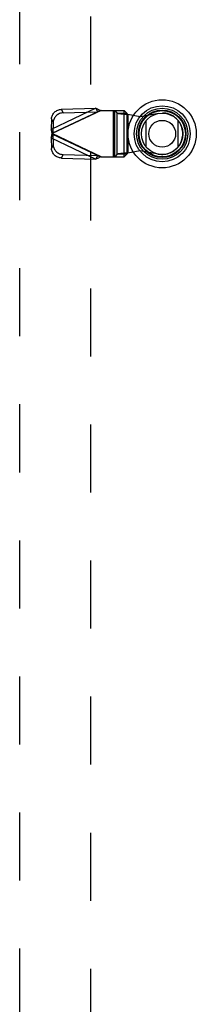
# Model space of a CAD drawing. Header units: inches. Extents: x 0 to 200, y 0 to 129.
# Tile 94 of 256: x 62.42 to 65.28, y 50.11 to 66.03. Entities that reach past the tile are written whole.
import ezdxf

# ---------------------------------------------------------------- set-up
doc = ezdxf.new("R2010")
doc.units = ezdxf.units.IN
doc.header["$LTSCALE"] = 11
doc.header["$MEASUREMENT"] = 0
doc.linetypes.add('HIDDEN', pattern=[0.2, 0.1, -0.1])
doc.layers.add('DEFAULT_2', color=8, linetype='HIDDEN')
doc.layers.add('RIGHTHAND_DOOR_ASSEMBLY', color=7, linetype='CONTINUOUS')

msp = doc.modelspace()

# ---------------------------------------------------------------- linework, layer by layer
at = {"layer": 'DEFAULT_2', "color": 8, "linetype": 'HIDDEN'}
msp.add_line((63.568, 92.484), (63.568, 35.887), dxfattribs=at)
at = {"layer": 'RIGHTHAND_DOOR_ASSEMBLY', "color": 8, "linetype": 'HIDDEN'}
for p, q in [((62.425, 34.511), (62.425, 93.861)), ((63.654, 64.6), (62.933, 64.257)), ((63.738, 64.562), (62.951, 64.188)), ((62.96, 64.201), (63.681, 64.543)), ((63.099, 64.582), (63.654, 64.6)), ((63.126, 64.525), (63.099, 64.582)), ((63.126, 64.525), (63.681, 64.543)), ((63.654, 64.6), (63.681, 64.543)), ((63.719, 64.556), (63.7, 64.549)), ((63.738, 64.562), (63.719, 64.556)), ((63.738, 64.562), (64.113, 64.562)), ((63.935, 64.562), (63.935, 63.814)), ((63.955, 64.562), (63.955, 63.814)), ((63.958, 64.562), (63.997, 64.52)), ((63.997, 64.52), (64.152, 64.52)), ((63.997, 63.856), (63.997, 64.52)), ((64.109, 63.814), (64.109, 64.562)), ((64.152, 64.52), (64.113, 64.562)), ((64.152, 64.52), (64.152, 63.856)), ((64.171, 64.501), (64.368, 64.463)), ((64.171, 64.501), (64.171, 63.874)), ((64.368, 64.463), (64.663, 64.517)), ((62.939, 64.43), (62.933, 64.257)), ((62.939, 64.43), (62.966, 64.373)), ((62.966, 64.373), (62.96, 64.201)), ((62.96, 64.201), (62.933, 64.257)), ((62.933, 64.118), (62.96, 64.175)), ((62.945, 64.164), (62.951, 64.188)), ((63.738, 63.814), (62.951, 64.188)), ((63.681, 63.833), (62.96, 64.175)), ((62.96, 64.175), (62.966, 64.003)), ((62.933, 64.118), (63.654, 63.776)), ((62.933, 64.118), (62.939, 63.946)), ((62.966, 64.003), (62.939, 63.946)), ((63.099, 63.794), (63.126, 63.851)), ((63.126, 63.851), (63.681, 63.833)), ((63.997, 63.856), (63.958, 63.814)), ((64.152, 63.856), (63.997, 63.856)), ((64.113, 63.814), (64.152, 63.856)), ((64.171, 63.874), (64.136, 63.872)), ((64.368, 63.912), (64.171, 63.874)), ((64.663, 63.859), (64.368, 63.912)), ((63.099, 63.794), (63.654, 63.776)), ((63.681, 63.833), (63.654, 63.776)), ((63.738, 63.814), (64.113, 63.814))]:
    msp.add_line(p, q, dxfattribs=at)
at = {"layer": 'RIGHTHAND_DOOR_ASSEMBLY', "color": 7, "linetype": 'Continuous'}
for p, q in [((64.469, 63.97), (64.469, 64.401)), ((64.98, 64.401), (64.98, 63.97))]:
    msp.add_line(p, q, dxfattribs=at)
at = {"layer": 'RIGHTHAND_DOOR_ASSEMBLY', "color": 8, "linetype": 'HIDDEN'}
for points in [[(62.939, 64.43), (62.94, 64.444), (62.943, 64.459), (62.947, 64.473), (62.953, 64.486), (62.96, 64.5), (62.968, 64.512), (62.977, 64.524), (62.988, 64.535), (62.999, 64.545), (63.012, 64.554), (63.025, 64.562), (63.039, 64.568), (63.054, 64.574), (63.069, 64.578), (63.084, 64.58), (63.099, 64.582)], [(63.126, 64.525), (63.111, 64.524), (63.096, 64.521), (63.081, 64.517), (63.066, 64.512), (63.052, 64.505), (63.039, 64.497), (63.026, 64.488), (63.015, 64.478), (63.004, 64.467), (62.995, 64.455), (62.987, 64.443), (62.98, 64.43), (62.974, 64.416), (62.97, 64.402), (62.967, 64.388), (62.966, 64.373)], [(63.654, 64.6), (63.667, 64.594), (63.682, 64.588), (63.696, 64.581), (63.71, 64.575), (63.724, 64.568), (63.738, 64.562)], [(63.7, 64.549), (63.69, 64.546), (63.681, 64.543)], [(63.997, 64.52), (64.001, 64.519), (64.007, 64.517), (64.014, 64.516), (64.023, 64.515), (64.033, 64.513), (64.045, 64.512), (64.058, 64.511), (64.072, 64.509), (64.087, 64.508), (64.103, 64.507), (64.119, 64.505), (64.136, 64.504), (64.171, 64.501)], [(64.152, 64.52), (64.153, 64.518), (64.154, 64.515), (64.156, 64.513), (64.159, 64.511), (64.162, 64.508), (64.165, 64.506), (64.168, 64.504), (64.171, 64.501)], [(62.951, 64.188), (62.945, 64.212), (62.942, 64.223), (62.939, 64.235), (62.936, 64.246), (62.933, 64.257)], [(62.96, 64.201), (62.958, 64.199), (62.957, 64.196), (62.955, 64.194), (62.954, 64.192), (62.951, 64.188)], [(62.951, 64.188), (62.952, 64.186), (62.955, 64.181)], [(62.955, 64.181), (62.957, 64.179), (62.958, 64.177), (62.96, 64.175)], [(62.933, 64.118), (62.936, 64.129), (62.939, 64.141), (62.942, 64.152), (62.945, 64.164)], [(63.099, 63.794), (63.084, 63.795), (63.069, 63.798), (63.054, 63.802), (63.039, 63.807), (63.025, 63.814), (63.012, 63.821), (62.999, 63.83), (62.988, 63.84), (62.977, 63.851), (62.968, 63.863), (62.96, 63.876), (62.953, 63.889), (62.947, 63.903), (62.943, 63.917), (62.94, 63.931), (62.939, 63.946)], [(62.966, 64.003), (62.967, 63.988), (62.97, 63.974), (62.974, 63.96), (62.98, 63.946), (62.987, 63.933), (62.995, 63.92), (63.004, 63.908), (63.015, 63.897), (63.026, 63.887), (63.039, 63.878), (63.052, 63.87), (63.066, 63.864), (63.081, 63.858), (63.096, 63.854), (63.111, 63.852), (63.126, 63.851)], [(64.136, 63.872), (64.119, 63.87), (64.103, 63.869), (64.087, 63.868), (64.072, 63.866), (64.058, 63.865), (64.045, 63.864), (64.033, 63.862), (64.023, 63.861), (64.014, 63.86), (64.007, 63.858), (64.001, 63.857), (63.997, 63.856)], [(64.152, 63.856), (64.153, 63.858), (64.154, 63.86), (64.156, 63.863), (64.159, 63.865), (64.162, 63.867), (64.165, 63.87), (64.168, 63.872), (64.171, 63.874)], [(63.738, 63.814), (63.724, 63.807), (63.71, 63.801), (63.696, 63.794), (63.682, 63.788), (63.667, 63.782), (63.654, 63.776)], [(63.681, 63.833), (63.69, 63.829), (63.7, 63.826), (63.709, 63.823), (63.738, 63.814)]]:
    msp.add_lwpolyline(points, dxfattribs=at)
at = {"layer": 'RIGHTHAND_DOOR_ASSEMBLY', "color": 7, "linetype": 'Continuous'}
for radius in [0.551, 0.453, 0.413, 0.384, 0.374, 0.335, 0.217]:
    msp.add_circle((64.725, 64.186), radius, dxfattribs=at)
at = {"layer": 'RIGHTHAND_DOOR_ASSEMBLY', "color": 8, "linetype": 'HIDDEN'}
msp.add_arc((64.723, 64.188), 0.335, 259.673, 100.327, dxfattribs=at)

doc.saveas('drawing.dxf')
